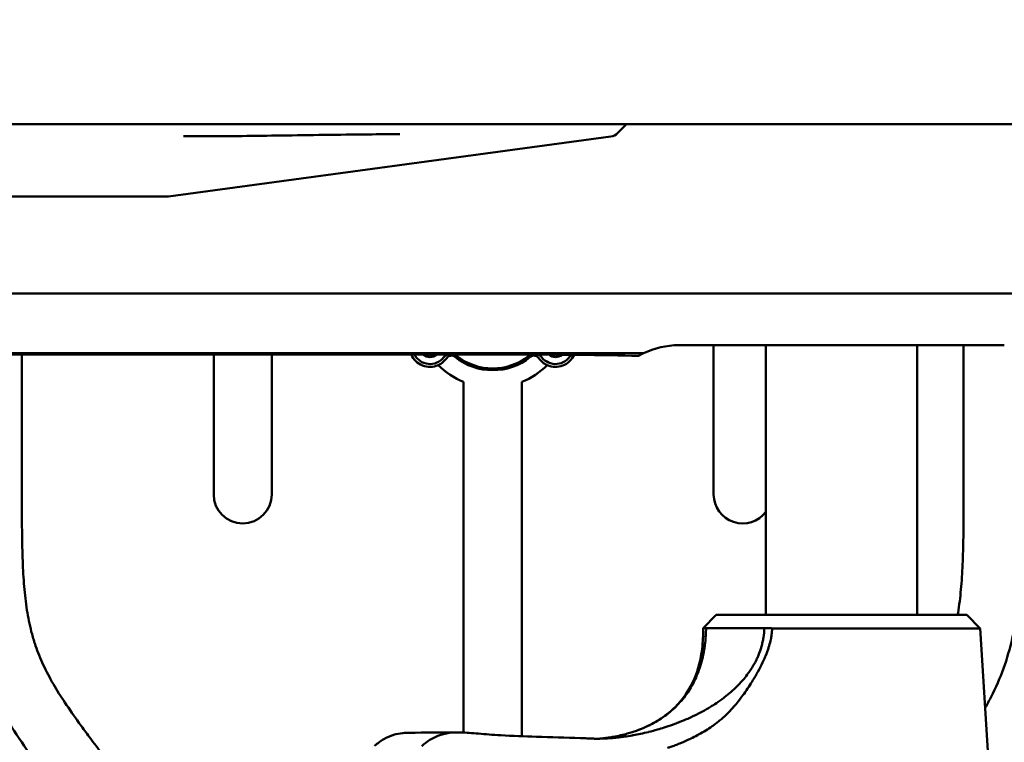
# Model space of a CAD drawing. Header units: millimetres. Extents: x 0 to 2100, y 0 to 1485.
# Tile 65 of 256: x 945 to 1030, y 1076 to 1138. Entities that reach past the tile are written whole.
import ezdxf

# ---------------------------------------------------------------- set-up
doc = ezdxf.new("R2010")
doc.units = ezdxf.units.MM
doc.header["$LTSCALE"] = 5
doc.layers.add('Bemaßung (ISO)', color=7, linetype='Continuous', lineweight=25)
doc.layers.add('Sichtbar (ISO)', color=7, linetype='Continuous', lineweight=50)
doc.styles.add('Notiztext (DIN)', font='isocpeur.ttf')
doc.dimstyles.new('Standard (DIN)', dxfattribs={"dimscale": 5, "dimtxt": 3.5, "dimasz": 2.5, "dimexe": 2, "dimexo": 0.5, "dimgap": 0.5, "dimtad": 1, "dimrnd": 1e-08, "dimtxsty": 'Notiztext (DIN)', "dimcen": 0.09, "dimdle": 10, "dimclrd": 256, "dimclre": 256, "dimclrt": 256, "dimadec": 0, "dimazin": 0, "dimtfac": 1, "dimtmove": 0, "dimatfit": 3, "dimfxl": 1, "dimtolj": 1, "dimtzin": 0, "dimlwd": -1, "dimlwe": -1, "dimarcsym": 0})

# ---------------------------------------------------------------- blocks, each defined once
blk = doc.blocks.new('*D12')
at = {"layer": 'Bemaßung (ISO)', "transparency": 16777216}
for p, q in [((625.866, 1116.86), (625.866, 1174.36)), ((1095.866, 1116.86), (1095.866, 1174.36)), ((638.366, 1164.36), (1083.366, 1164.36))]:
    blk.add_line(p, q, dxfattribs=at)
for points in [[(638.366, 1166.443), (638.366, 1162.276), (625.866, 1164.36)], [(1083.366, 1166.443), (1083.366, 1162.276), (1095.866, 1164.36)]]:
    blk.add_solid(points, dxfattribs=at)
at = {"layer": 'Defpoints', "color": 0, "transparency": 16777216}
for p in [(1095.866, 1164.36), (625.866, 1114.36), (1095.866, 1114.36)]:
    blk.add_point(p, dxfattribs=at)
at = {"layer": 'Bemaßung (ISO)', "transparency": 16777216, "insert": (836.366, 1187.86), "char_height": 17.5, "attachment_point": 1, "style": 'Notiztext (DIN)'}
blk.add_mtext('\\A1;(470)', dxfattribs=at)
blk = doc.blocks.new('*D20')
at = {"layer": 'Bemaßung (ISO)', "transparency": 16777216}
for p, q in [((610.866, 1065.76), (610.866, 1208.089)), ((1110.866, 1068.86), (1110.866, 1208.089)), ((623.366, 1198.089), (1098.366, 1198.089))]:
    blk.add_line(p, q, dxfattribs=at)
for points in [[(623.366, 1200.172), (623.366, 1196.006), (610.866, 1198.089)], [(1098.366, 1200.172), (1098.366, 1196.006), (1110.866, 1198.089)]]:
    blk.add_solid(points, dxfattribs=at)
at = {"layer": 'Defpoints', "color": 0, "transparency": 16777216}
for p in [(1110.866, 1198.089), (1110.866, 1066.36), (610.866, 1063.26)]:
    blk.add_point(p, dxfattribs=at)
at = {"layer": 'Bemaßung (ISO)', "transparency": 16777216, "insert": (837.241, 1221.589), "char_height": 17.5, "attachment_point": 1, "style": 'Notiztext (DIN)'}
blk.add_mtext('\\A1;(500)', dxfattribs=at)

msp = doc.modelspace()

# ---------------------------------------------------------------- linework, layer by layer
at = {"layer": 'Sichtbar (ISO)'}
for p, q in [((978.3658, 1129.3597), (743.3657, 1129.3597)), ((991.1683, 1129.3597), (978.3658, 1129.3597)), ((997.3851, 1129.3597), (991.1683, 1129.3597)), ((996.6089, 1128.5953), (997.3851, 1129.3597)), ((997.3851, 1129.3597), (1035.8657, 1129.3597)), ((996.0292, 1128.3117), (957.9729, 1123.1597)), ((912.6703, 1123.1597), (957.9729, 1123.1597)), ((912.6703, 1114.7999), (1035.8657, 1114.7999)), ((1029.8657, 1110.3597), (1001.8657, 1110.3597)), ((1004.8657, 1110.3597), (1004.8657, 1097.5282)), ((1009.3657, 1087.1618), (1009.3657, 1110.3597)), ((1022.3657, 1087.1618), (1022.3657, 1110.3597)), ((1026.3657, 1110.3597), (1026.3657, 1097.7039)), ((912.6703, 1109.669), (998.8339, 1109.669)), ((938.3508, 1109.5588), (986.9221, 1109.5588)), ((945.3657, 1097.7039), (945.3657, 1109.5588)), ((961.8657, 1109.5588), (961.8657, 1097.5282)), ((966.8657, 1097.5282), (966.8657, 1109.5588)), ((998.8337, 1109.6688), (998.8336, 1109.6688)), ((983.3657, 1107.1975), (983.3657, 1077.0446)), ((988.3657, 1076.7287), (988.3657, 1107.1975)), ((1005.0854, 1087.1618), (1003.96, 1086.0363)), ((1026.6461, 1087.1618), (1005.0854, 1087.1618)), ((1026.6461, 1087.1618), (1027.8005, 1086.0073)), ((1027.8005, 1086.0073), (1009.8997, 1086.0073)), ((1027.8005, 1086.0073), (1028.8683, 1068.9137)), ((1009.5991, 1084.3597), (1009.5991, 1084.3597))]:
    msp.add_line(p, q, dxfattribs=at)
for centre, radius, start, end in [((1001.8657, 1103.3597), 7, 90.000041, 115.665606), ((980.4658, 1110.242), 1.75, 202.97796, 294.003201), ((980.4658, 1110.242), 1.5, 207.093237, 321.538077), ((980.4658, 1110.242), 0.9, 229.381955, 310.618054), ((980.4658, 1110.242), 0.725, 250.439617, 289.560391), ((985.8658, 1113.3597), 6.65, 214.858841, 215.293746), ((982.2667, 1108.8114), 0.8, 110.88714, 141.538077), ((982.317, 1108.9632), 0.5, 51.090386, 145.364772), ((985.8658, 1113.3597), 5.15, 227.563813, 231.090386), ((982.2667, 1108.8114), 0.8, 51.645452, 69.112868), ((985.8658, 1113.3597), 5, 231.645452, 308.354548), ((989.4648, 1108.8114), 0.8, 111.589411, 128.354548), ((985.8658, 1113.3597), 5.15, 308.909614, 312.368497), ((989.4145, 1108.9632), 0.5, 34.635228, 128.909614), ((989.4648, 1108.8114), 0.8, 38.461923, 67.993539), ((991.2658, 1110.242), 1.5, 218.461923, 331.889641), ((991.2658, 1110.242), 1.75, 245.996799, 336.091315), ((991.2658, 1110.242), 0.9, 230.385912, 308.875966), ((991.2658, 1110.242), 0.725, 253.589698, 285.672755), ((985.8658, 1113.3597), 6.65, 324.706254, 324.995117), ((980.4657, 1110.242), 1.75, 294.003201, 325.364772), ((985.8657, 1113.3597), 6.65, 225.172016, 247.917587), ((985.8657, 1113.3597), 5.15, 231.090386, 308.909614), ((985.8657, 1113.3597), 6.65, 292.082413, 314.827984), ((991.2657, 1110.242), 1.75, 214.635228, 245.996799), ((964.3657, 1097.5282), 2.5, 180, 0), ((1007.3657, 1097.5282), 2.5, 180, 323.130102)]:
    msp.add_arc(centre, radius, start, end, dxfattribs=at)
for centre, major_axis, ratio, start_param, end_param in [((995.8909, 1129.3024), (1.0154, 0), 0.9848078, 4.8489904, 5.4977871), ((985.2938, 1109.1298), (-17.672, -0.0396), 0.024176, 3.876242, 4.6200644), ((1001.8659, 1103.3597), (-4.9499, 4.9498), 0.9999629, 5.9457511, 6.0145954)]:
    msp.add_ellipse(centre, major_axis=major_axis, ratio=ratio, start_param=start_param, end_param=end_param, dxfattribs=at)
for points, knots in [([(977.8677, 1128.5154), (976.9695, 1128.5092), (976.0713, 1128.5014), (975.1732, 1128.4922), (973.9015, 1128.4792), (972.6298, 1128.4637), (971.3583, 1128.4466), (970.139, 1128.4302), (968.9197, 1128.4125), (967.7006, 1128.3953), (966.5689, 1128.3793), (965.4372, 1128.3638), (964.3055, 1128.3519), (964.1114, 1128.3499), (963.9173, 1128.348), (963.7232, 1128.3462), (962.8936, 1128.3385), (962.064, 1128.3323), (961.2344, 1128.3284), (960.5824, 1128.3254), (959.9303, 1128.3238), (959.2782, 1128.3238)], [0, 0, 0, 0, 0.14492031, 0.14492031, 0.14492031, 0.35011161, 0.35011161, 0.35011161, 0.54687068, 0.54687068, 0.54687068, 0.72951618, 0.72951618, 0.72951618, 0.76084696, 0.76084696, 0.76084696, 0.89474425, 0.89474425, 0.89474425, 0.99999987, 0.99999987, 0.99999987, 0.99999987]), ([(940.3657, 1097.7039), (940.3657, 1096.1285), (940.3659, 1093.7577), (940.4781, 1090.4646), (940.6858, 1087.8462), (941.1289, 1085.1454), (941.8781, 1082.5511), (942.9483, 1080.1173), (944.3368, 1077.6836), (946.2211, 1074.9465), (949.0022, 1071.2439), (952.4797, 1066.6473), (956.0531, 1061.9299), (958.9844, 1058.0365), (960.9134, 1055.3144), (962.1038, 1053.3193), (962.8393, 1051.7885), (963.3326, 1050.2727), (963.6312, 1048.6313), (963.7718, 1047), (963.8316, 1045.486), (963.8571, 1044.0045), (963.8624, 1042.9984), (963.8641, 1042.408)], [0, 0, 0, 0, 0.07504599, 0.11292292, 0.15694532, 0.20009904, 0.24313014, 0.28524424, 0.32644481, 0.37632687, 0.44326295, 0.54670974, 0.6505088, 0.72475204, 0.77855695, 0.809146, 0.83523166, 0.85927362, 0.88485306, 0.9145683, 0.93721924, 0.95702441, 0.98514818, 0.98514818, 0.98514818, 0.98514818]), ([(968.8657, 1041.4727), (968.8657, 1042.8078), (968.8657, 1044.8324), (968.7301, 1048.1096), (968.4043, 1050.718), (967.4719, 1053.8001), (966.2577, 1056.1726), (964.784, 1058.4677), (963.4569, 1060.3555), (960.3607, 1064.5171), (956.5486, 1069.5255), (952.9095, 1074.3443), (951.1673, 1076.6717), (950.1266, 1078.0912), (948.7428, 1080.0607), (947.4294, 1082.2506), (946.6047, 1084.2782), (946.1496, 1085.7694), (945.8127, 1087.3792), (945.5702, 1089.3852), (945.4363, 1091.5679), (945.3692, 1094.3586), (945.3674, 1096.4271), (945.3657, 1097.7039)], [0, 0, 0, 0, 0.0635995, 0.0964043, 0.1562837, 0.1883996, 0.249265, 0.2826229, 0.3181967, 0.3590107, 0.5293564, 0.6176027, 0.6462194, 0.6676879, 0.7012806, 0.7608135, 0.7888142, 0.8052717, 0.8350382, 0.8670329, 0.9014725, 0.9391743, 1, 1, 1, 1]), ([(1026.3657, 1097.7039), (1026.3657, 1096.4271), (1026.3618, 1094.3586), (1026.2953, 1091.5679), (1026.1612, 1089.3852), (1025.9867, 1087.941), (1025.8638, 1087.2202), (1025.8536, 1087.1618)], [0, 0, 0, 0, 0.06082574, 0.09852746, 0.13296707, 0.16496184, 0.16778744, 0.16778744, 0.16778744, 0.16778744]), ([(1028.2278, 1079.1666), (1028.4028, 1079.4813), (1028.987, 1080.5808), (1029.8534, 1082.5511), (1030.6026, 1085.1454), (1031.0457, 1087.8462), (1031.2534, 1090.4646), (1031.3656, 1093.7577), (1031.3657, 1096.1285), (1031.3657, 1097.7039)], [0.6976198, 0.6976198, 0.6976198, 0.6976198, 0.71475576, 0.75686986, 0.79990096, 0.84305468, 0.88707708, 0.92495401, 1, 1, 1, 1]), ([(1050.6157, 1094.7159), (1050.6157, 1093.439), (1050.6118, 1091.3706), (1050.5453, 1088.5799), (1050.4112, 1086.3972), (1050.1688, 1084.3912), (1049.8319, 1082.7813), (1049.3768, 1081.2901), (1048.5521, 1079.2626), (1047.2387, 1077.0727), (1045.8549, 1075.1032), (1044.8142, 1073.6837), (1043.072, 1071.3562), (1039.4329, 1066.5374), (1035.6208, 1061.5291), (1032.5246, 1057.3675), (1031.1975, 1055.4797), (1029.7238, 1053.1846), (1028.5096, 1050.8121), (1027.5772, 1047.73), (1027.2514, 1045.1215), (1027.1158, 1041.8443), (1027.1157, 1039.8197), (1027.1157, 1038.4846)], [0, 0, 0, 0, 0.0608257, 0.0985275, 0.1329671, 0.1649618, 0.1947283, 0.2111858, 0.2391865, 0.2987194, 0.3323121, 0.3537806, 0.3823973, 0.4706436, 0.6409893, 0.6818033, 0.7173771, 0.750735, 0.8116004, 0.8437163, 0.9035957, 0.9364005, 1, 1, 1, 1]), ([(995.0262, 1076.5177), (995.1354, 1076.5274), (995.2379, 1076.5379), (995.4591, 1076.5625), (995.5855, 1076.5782), (995.8681, 1076.6176), (996.02, 1076.6413), (996.677, 1076.7553), (997.095, 1076.8571), (998.0055, 1077.1127), (998.4917, 1077.2952), (999.1001, 1077.5584), (999.3348, 1077.67), (999.9952, 1078.0186), (1000.4101, 1078.2777), (1000.9981, 1078.723), (1001.1832, 1078.8755), (1001.5296, 1079.1876), (1001.6936, 1079.3479), (1002.0126, 1079.6881), (1002.1711, 1079.8727), (1002.4656, 1080.2504), (1002.6025, 1080.4427), (1002.855, 1080.8332), (1002.9704, 1081.0293), (1003.1776, 1081.4174), (1003.2677, 1081.6019), (1003.4236, 1081.9531), (1003.4915, 1082.1197), (1003.6097, 1082.4363), (1003.6612, 1082.5858), (1003.7927, 1083.001), (1003.8649, 1083.2694), (1004.0192, 1083.9469), (1004.0879, 1084.3588), (1004.159, 1084.9815), (1004.1774, 1085.1897), (1004.2046, 1085.6066), (1004.2134, 1085.8155), (1004.2177, 1086.0245)], [0.2723948, 0.2723948, 0.2723948, 0.2723948, 0.327954, 0.327954, 0.4010024, 0.4010024, 0.4864707, 0.4864707, 0.7817201, 0.7817201, 1.262794, 1.262794, 1.5597816, 1.5597816, 2.1030314, 2.1030314, 2.3548768, 2.3548768, 2.5945096, 2.5945096, 2.839258, 2.839258, 3.0714108, 3.0714108, 3.3001135, 3.3001135, 3.4973518, 3.4973518, 3.6703331, 3.6703331, 3.8220544, 3.8220544, 4.0882711, 4.0882711, 4.4877853, 4.4877853, 4.6873217, 4.6873217, 4.8870383, 4.8870383, 4.8870383, 4.8870383]), ([(998.432, 1077.2808), (999.0146, 1077.5029), (999.6047, 1077.7858), (1000.652, 1078.4481), (1001.1203, 1078.811), (1002.2291, 1079.9052), (1002.812, 1080.7479), (1003.5487, 1082.4766), (1003.7675, 1083.3544), (1003.9453, 1084.836), (1003.9706, 1085.4362), (1003.9599, 1086.0362)], [0, 0, 0, 0, 0.2418058, 0.2418058, 0.447784, 0.447784, 0.7755403, 0.7755403, 1.0523528, 1.0523528, 1.2337349, 1.2337349, 1.2337349, 1.2337349]), ([(1009.2298, 1086.0266), (1007.9668, 1086.0331), (1006.8762, 1086.0366), (1005.1595, 1086.0362), (1004.5481, 1086.0324), (1004.2177, 1086.0245)], [0.00000369, 0.00000369, 0.00000369, 0.00000369, 0.45749228, 0.45749228, 0.91561428, 0.91561428, 0.91561428, 0.91561428]), ([(1009.8983, 1085.9666), (1009.8924, 1085.8129), (1009.8774, 1085.6509), (1009.8546, 1085.4831), (1009.8403, 1085.3774), (1009.8229, 1085.2693), (1009.8018, 1085.1583), (1009.7873, 1085.0814), (1009.771, 1085.0032), (1009.7527, 1084.9233), (1009.7109, 1084.7402), (1009.6589, 1084.5486), (1009.5953, 1084.3477), (1009.591, 1084.3342), (1009.5867, 1084.3207), (1009.5823, 1084.3071), (1009.5128, 1084.0915), (1009.4299, 1083.8653), (1009.332, 1083.6282), (1009.3236, 1083.6079), (1009.3151, 1083.5876), (1009.3065, 1083.5671), (1009.2146, 1083.3487), (1009.1101, 1083.121), (1008.9915, 1082.8828), (1008.9801, 1082.86), (1008.9686, 1082.837), (1008.957, 1082.8139), (1008.8382, 1082.5785), (1008.7063, 1082.3338), (1008.5655, 1082.0865), (1008.563, 1082.0822), (1008.5606, 1082.0779), (1008.5581, 1082.0735), (1008.425, 1081.8403), (1008.2841, 1081.6048), (1008.1429, 1081.3784), (1008.1171, 1081.337), (1008.0912, 1081.2958), (1008.0654, 1081.255), (1007.9405, 1081.0576), (1007.8167, 1080.8689), (1007.6934, 1080.6885), (1007.6522, 1080.6281), (1007.6109, 1080.5685), (1007.5698, 1080.5099), (1007.4499, 1080.3392), (1007.3306, 1080.1762), (1007.2121, 1080.0207), (1007.1685, 1079.9636), (1007.125, 1079.9075), (1007.0817, 1079.8523), (1006.9514, 1079.6867), (1006.8222, 1079.5301), (1006.6942, 1079.3817), (1006.6636, 1079.3463), (1006.6332, 1079.3113), (1006.6028, 1079.2769)], [0.00178577, 0.00178577, 0.00178577, 0.00178577, 0.02857143, 0.02857143, 0.02857143, 0.04545548, 0.04545548, 0.04545548, 0.05714286, 0.05714286, 0.05714286, 0.08391635, 0.08391635, 0.08391635, 0.08571429, 0.08571429, 0.08571429, 0.11428571, 0.11428571, 0.11428571, 0.11673216, 0.11673216, 0.11673216, 0.14285714, 0.14285714, 0.14285714, 0.1453671, 0.1453671, 0.1453671, 0.17097966, 0.17097966, 0.17097966, 0.17142857, 0.17142857, 0.17142857, 0.19557747, 0.19557747, 0.19557747, 0.2, 0.2, 0.2, 0.22140096, 0.22140096, 0.22140096, 0.22857143, 0.22857143, 0.22857143, 0.24946599, 0.24946599, 0.24946599, 0.25714286, 0.25714286, 0.25714286, 0.28021234, 0.28021234, 0.28021234, 0.28571429, 0.28571429, 0.28571429, 0.28571429]), ([(1007.9552, 1082.3024), (1008.1045, 1082.5192), (1008.2437, 1082.7437), (1008.371, 1082.9755), (1008.4497, 1083.119), (1008.5239, 1083.2654), (1008.593, 1083.4143), (1008.6355, 1083.5059), (1008.676, 1083.5985), (1008.7145, 1083.692), (1008.8156, 1083.9374), (1008.9026, 1084.1889), (1008.975, 1084.445), (1009.0109, 1084.5719), (1009.0433, 1084.6999), (1009.072, 1084.8289), (1009.1012, 1084.9604), (1009.1266, 1085.0929), (1009.1481, 1085.2262), (1009.1908, 1085.4906), (1009.2183, 1085.7585), (1009.2298, 1086.0266)], [0.81542265, 0.81542265, 0.81542265, 0.81542265, 0.85233812, 0.85233812, 0.85233812, 0.8751878, 0.8751878, 0.8751878, 0.8892536, 0.8892536, 0.8892536, 0.92616907, 0.92616907, 0.92616907, 0.94445794, 0.94445794, 0.94445794, 0.96308454, 0.96308454, 0.96308454, 0.99999998, 0.99999998, 0.99999998, 0.99999998]), ([(1009.2298, 1086.0266), (1009.3373, 1086.0234), (1009.4463, 1086.0202), (1009.6695, 1086.0138), (1009.7841, 1086.0106), (1009.8999, 1086.0075)], [-0.080692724, -0.080692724, -0.080692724, -0.080692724, -0.041161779, -0.041161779, -0.000513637, -0.000513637, -0.000513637, -0.000513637]), ([(993.9963, 1076.5462), (994.0083, 1076.5454), (994.0203, 1076.5445), (994.0324, 1076.5437), (994.1684, 1076.5345), (994.3094, 1076.5273), (994.4575, 1076.5227), (994.5641, 1076.5194), (994.6745, 1076.5174), (994.7884, 1076.5168), (994.8328, 1076.5166), (994.8777, 1076.5166), (994.9231, 1076.5168), (995.0853, 1076.5176), (995.2543, 1076.5213), (995.4307, 1076.5283), (995.5237, 1076.532), (995.6186, 1076.5367), (995.7156, 1076.5423), (995.8025, 1076.5473), (995.891, 1076.5531), (995.9811, 1076.5598), (996.1717, 1076.5739), (996.3693, 1076.5918), (996.5734, 1076.6139), (996.6419, 1076.6213), (996.7111, 1076.6292), (996.781, 1076.6375), (996.9195, 1076.6541), (997.0608, 1076.6725), (997.2047, 1076.693), (997.4214, 1076.7238), (997.6441, 1076.7592), (997.872, 1076.7994), (997.9053, 1076.8053), (997.9386, 1076.8113), (997.9721, 1076.8174), (998.168, 1076.853), (998.3675, 1076.8921), (998.5699, 1076.935), (998.7966, 1076.9831), (999.0269, 1077.0358), (999.2595, 1077.0932), (999.2701, 1077.0958), (999.2807, 1077.0984), (999.2913, 1077.1011), (999.5348, 1077.1616), (999.7808, 1077.2273), (1000.0286, 1077.2983), (1000.2191, 1077.3529), (1000.4106, 1077.4106), (1000.6023, 1077.4714), (1000.66, 1077.4897), (1000.7177, 1077.5083), (1000.7755, 1077.5272), (1001.025, 1077.6088), (1001.2744, 1077.6955), (1001.5237, 1077.7878), (1001.6697, 1077.8418), (1001.8157, 1077.8978), (1001.9612, 1077.9556), (1002.0641, 1077.9964), (1002.1668, 1078.0382), (1002.2691, 1078.0809), (1002.5162, 1078.184), (1002.7614, 1078.2923), (1003.0043, 1078.406), (1003.103, 1078.4523), (1003.2014, 1078.4995), (1003.2994, 1078.5475), (1003.4423, 1078.6177), (1003.5842, 1078.6897), (1003.7248, 1078.7637), (1003.9619, 1078.8883), (1004.1955, 1079.0184), (1004.425, 1079.1542), (1004.4795, 1079.1864), (1004.5338, 1079.219), (1004.5878, 1079.2519), (1004.7613, 1079.3576), (1004.9325, 1079.4666), (1005.101, 1079.5794), (1005.3221, 1079.7272), (1005.5387, 1079.8814), (1005.7499, 1080.0422), (1005.7651, 1080.0538), (1005.7803, 1080.0654), (1005.7955, 1080.077), (1005.9907, 1080.2271), (1006.1812, 1080.3829), (1006.3666, 1080.5449), (1006.5473, 1080.7028), (1006.723, 1080.8667), (1006.8923, 1081.0358), (1006.9102, 1081.0538), (1006.9281, 1081.0717), (1006.9459, 1081.0898), (1007.1316, 1081.2781), (1007.3092, 1081.4728), (1007.4777, 1081.6747), (1007.6052, 1081.8274), (1007.7274, 1081.9841), (1007.8441, 1082.1452), (1007.8817, 1082.1971), (1007.9187, 1082.2496), (1007.9552, 1082.3024)], [0.00001331, 0.00001331, 0.00001331, 0.00001331, 0.00328229, 0.00328229, 0.00328229, 0.04019776, 0.04019776, 0.04019776, 0.06677363, 0.06677363, 0.06677363, 0.07711324, 0.07711324, 0.07711324, 0.11402871, 0.11402871, 0.11402871, 0.13350011, 0.13350011, 0.13350011, 0.15094418, 0.15094418, 0.15094418, 0.18785965, 0.18785965, 0.18785965, 0.20024586, 0.20024586, 0.20024586, 0.22477512, 0.22477512, 0.22477512, 0.26169059, 0.26169059, 0.26169059, 0.2670745, 0.2670745, 0.2670745, 0.29860606, 0.29860606, 0.29860606, 0.33391621, 0.33391621, 0.33391621, 0.33552153, 0.33552153, 0.33552153, 0.372437, 0.372437, 0.372437, 0.40081032, 0.40081032, 0.40081032, 0.40935247, 0.40935247, 0.40935247, 0.44626794, 0.44626794, 0.44626794, 0.46789435, 0.46789435, 0.46789435, 0.48318342, 0.48318342, 0.48318342, 0.52009889, 0.52009889, 0.52009889, 0.53511103, 0.53511103, 0.53511103, 0.55701436, 0.55701436, 0.55701436, 0.59392983, 0.59392983, 0.59392983, 0.60269663, 0.60269663, 0.60269663, 0.6308453, 0.6308453, 0.6308453, 0.66776077, 0.66776077, 0.66776077, 0.67042158, 0.67042158, 0.67042158, 0.70467624, 0.70467624, 0.70467624, 0.73805532, 0.73805532, 0.73805532, 0.74159171, 0.74159171, 0.74159171, 0.77850718, 0.77850718, 0.77850718, 0.80641812, 0.80641812, 0.80641812, 0.81542265, 0.81542265, 0.81542265, 0.81542265]), ([(1006.6028, 1079.2769), (1006.445, 1079.0977), (1006.2891, 1078.9307), (1006.1341, 1078.7734), (1005.9792, 1078.6161), (1005.8252, 1078.4685), (1005.6722, 1078.3307), (1005.6255, 1078.2885), (1005.5788, 1078.2473), (1005.5321, 1078.2068), (1005.4261, 1078.1149), (1005.32, 1078.0272), (1005.2123, 1077.9418), (1005.1048, 1077.8566), (1004.9958, 1077.7739), (1004.8825, 1077.6918), (1004.8323, 1077.6554), (1004.7812, 1077.6191), (1004.7291, 1077.5829), (1004.5593, 1077.4646), (1004.3778, 1077.346), (1004.1846, 1077.2278), (1003.9914, 1077.1096), (1003.7864, 1076.9919), (1003.5731, 1076.8751), (1003.5375, 1076.8557), (1003.5017, 1076.8362), (1003.4656, 1076.8168), (1003.2857, 1076.72), (1003.1005, 1076.6243), (1002.9135, 1076.5324), (1002.8476, 1076.5001), (1002.7815, 1076.4681), (1002.7153, 1076.4368), (1002.5557, 1076.3612), (1002.3956, 1076.2888), (1002.2363, 1076.2203), (1002.1407, 1076.1792), (1002.0455, 1076.1396), (1001.9506, 1076.1013), (1001.8217, 1076.0493), (1001.6933, 1075.9999), (1001.5655, 1075.9526), (1001.4348, 1075.9044), (1001.3046, 1075.8584), (1001.1749, 1075.8147), (1001.0843, 1075.7842), (1000.994, 1075.7547), (1000.904, 1075.7262)], [0.28571429, 0.28571429, 0.28571429, 0.28571429, 0.31428571, 0.31428571, 0.31428571, 0.34285714, 0.34285714, 0.34285714, 0.35159109, 0.35159109, 0.35159109, 0.37142857, 0.37142857, 0.37142857, 0.39123057, 0.39123057, 0.39123057, 0.4, 0.4, 0.4, 0.42857143, 0.42857143, 0.42857143, 0.45714286, 0.45714286, 0.45714286, 0.46190937, 0.46190937, 0.46190937, 0.48571429, 0.48571429, 0.48571429, 0.49409386, 0.49409386, 0.49409386, 0.51428571, 0.51428571, 0.51428571, 0.52640574, 0.52640574, 0.52640574, 0.54285714, 0.54285714, 0.54285714, 0.55967179, 0.55967179, 0.55967179, 0.57142857, 0.57142857, 0.57142857, 0.57142857]), ([(975.7118, 1075.8973), (975.9656, 1076.1286), (976.2257, 1076.3186), (976.7695, 1076.6332), (977.0522, 1076.7536), (977.3396, 1076.8408)], [0.00000312, 0.00000312, 0.00000312, 0.00000312, 0.16671016, 0.16671016, 0.34067778, 0.34067778, 0.34067778, 0.34067778]), ([(977.3396, 1076.8408), (977.6015, 1076.9203), (977.8655, 1076.9722), (978.3191, 1077.023), (978.5093, 1077.0327), (978.6988, 1077.0327)], [-0.34227153, -0.34227153, -0.34227153, -0.34227153, -0.18373923, -0.18373923, -0.06977561, -0.06977561, -0.06977561, -0.06977561]), ([(979.7723, 1075.8868), (979.9922, 1076.0902), (980.2198, 1076.2625), (980.6829, 1076.5513), (980.9179, 1076.6673), (981.7973, 1077.0076), (982.4584, 1077.08), (983.1162, 1077.0554)], [0.00007322, 0.00007322, 0.00007322, 0.00007322, 0.14562582, 0.14562582, 0.29071026, 0.29071026, 0.68290646, 0.68290646, 0.68290646, 0.68290646]), ([(983.1162, 1077.0554), (983.3596, 1077.0463), (983.602, 1077.0328), (984.108, 1076.9989), (984.3715, 1076.9781), (984.6357, 1076.9563)], [-0.30278172, -0.30278172, -0.30278172, -0.30278172, -0.15773244, -0.15773244, -0.000001, -0.000001, -0.000001, -0.000001]), ([(984.6357, 1076.9563), (984.9408, 1076.9312), (985.2465, 1076.9048), (985.886, 1076.8539), (986.2188, 1076.8299), (986.5502, 1076.8125)], [-0.38027085, -0.38027085, -0.38027085, -0.38027085, -0.19819382, -0.19819382, -0.000001, -0.000001, -0.000001, -0.000001]), ([(986.5502, 1076.8125), (987.5756, 1076.7589), (988.5998, 1076.7169), (990.8877, 1076.6383), (992.1629, 1076.605), (993.4043, 1076.5738)], [-1.3526665, -1.3526665, -1.3526665, -1.3526665, -0.7462411, -0.7462411, -0.0000072, -0.0000072, -0.0000072, -0.0000072]), ([(993.4044, 1076.5739), (993.5041, 1076.5714), (993.6017, 1076.5681), (993.7989, 1076.5589), (993.8967, 1076.5533), (993.9962, 1076.5462)], [-0.11977186, -0.11977186, -0.11977186, -0.11977186, -0.05877587, -0.05877587, 0, 0, 0, 0])]:
    msp.add_open_spline(points, degree=3, knots=knots, dxfattribs=at)
for points in [[(1003.96, 1086.0363), (1003.9579, 1086.0342), (1004.0442, 1086.0298), (1004.2177, 1086.0245)], [(978.6988, 1077.0327), (980.0421, 1077.0331), (981.3879, 1077.0584), (982.8711, 1077.0599)]]:
    msp.add_open_spline(points, degree=3, dxfattribs=at)

# ---------------------------------------------------------------- dimensions: what is measured, and where the dimension line sits
at = {"layer": 'Bemaßung (ISO)'}
dim = msp.add_linear_dim(base=(1110.8657, 1198.0891), p1=(610.8657, 1063.2597), p2=(1110.8657, 1066.3597), text='(<>)', dimstyle='Standard (DIN)', override={"dimgap": 0.5, "dimdec": 2, "dimtol": 0, "dimlim": 0, "dimtp": 0, "dimtm": 0, "dimtdec": 2, "dimtofl": 0, "dimatfit": 1}, dxfattribs=at)
dim.commit()
dim.dimension.update_dxf_attribs({"geometry": '*D20', "text_midpoint": (860.8657, 1198.0891), "dimtype": 160})
dim = msp.add_linear_dim(base=(1095.8657, 1164.3597), p1=(625.8657, 1114.3597), p2=(1095.8657, 1114.3597), angle=180, text='(<>)', dimstyle='Standard (DIN)', override={"dimgap": 0.5, "dimdec": 2, "dimtol": 0, "dimlim": 0, "dimtp": 0, "dimtm": 0, "dimtdec": 2, "dimtofl": 0, "dimatfit": 1}, dxfattribs=at)
dim.commit()
dim.dimension.update_dxf_attribs({"geometry": '*D12', "text_midpoint": (860.8657, 1164.3597), "dimtype": 160})

doc.saveas('drawing.dxf')
